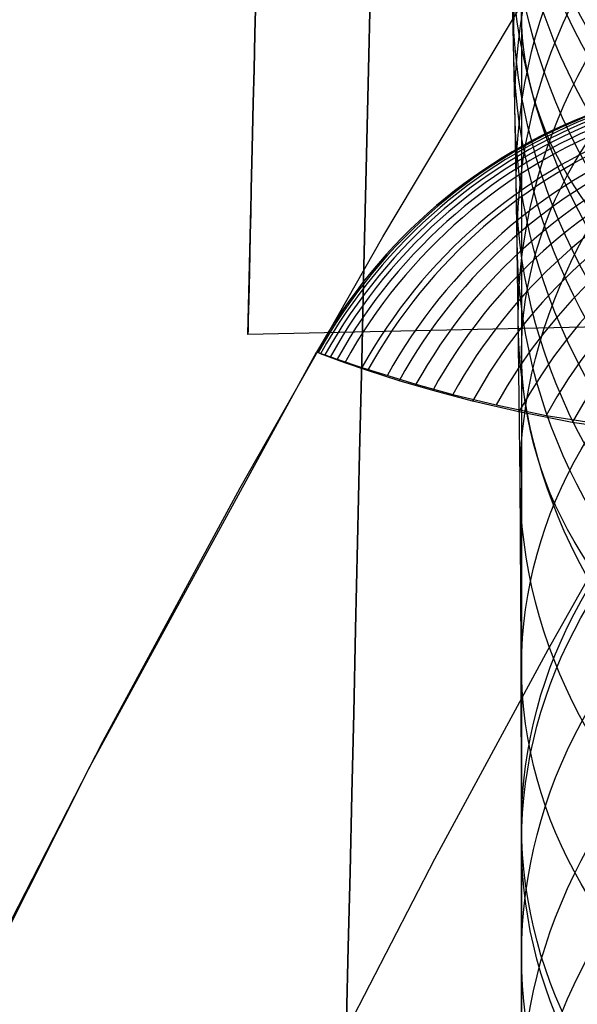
# Model space of a CAD drawing. Extents: x 35624 to 36541, y 4015 to 4839.
# Tile 41 of 150: x 35784 to 35795, y 4595 to 4613. Entities that reach past the tile are written whole.
import ezdxf

# ---------------------------------------------------------------- set-up
doc = ezdxf.new("R2010")
doc.units = 0
for name, color, linetype in [('FUSTO_INTERNO', 200, 'CONTINUOUS'), ('GAMBE', 96, 'CONTINUOUS'), ('IGES_LEVEL_1', 4, 'CONTINUOUS'), ('IGES_LEVEL_3', 87, 'CONTINUOUS')]:
    doc.layers.add(name, color=color, linetype=linetype)

msp = doc.modelspace()

# ---------------------------------------------------------------- linework, layer by layer
at = {"layer": 'FUSTO_INTERNO'}
for p, q in [((35790.94088809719, 4608.788657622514, -207.4448789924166), (35793.67733835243, 4613.375617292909, -207.4446015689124)), ((35788.2989812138, 4604.141248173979, -207.445158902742), (35790.94088809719, 4608.788657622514, -207.4448789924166)), ((35785.75343371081, 4599.436208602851, -207.4454409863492), (35788.2989812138, 4604.141248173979, -207.445158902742)), ((35783.30606159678, 4594.676358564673, -207.4457249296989), (35785.75343371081, 4599.436208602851, -207.4454409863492))]:
    msp.add_line(p, q, dxfattribs=at)
at = {"layer": 'GAMBE'}
for p, q in [((35793.51480208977, 4613.526618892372, 160.5162450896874), (35793.51480208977, 4612.012373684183, 159.2970295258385)), ((35793.38848113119, 4611.229975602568, -6.109240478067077), (35793.34503863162, 4613.294568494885, -9.495863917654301)), ((35793.51480208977, 4612.012373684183, 159.2970295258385), (35793.51480208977, 4610.525721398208, 158.053482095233)), ((35793.41381442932, 4609.844673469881, -3.957195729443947), (35793.38848113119, 4611.229975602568, -6.109240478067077)), ((35793.51480208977, 4610.525721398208, 158.053482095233), (35793.51480208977, 4609.066843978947, 156.7862508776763)), ((35793.45283789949, 4607.291520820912, -0.2046033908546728), (35793.41381442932, 4609.844673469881, -3.957195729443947)), ((35793.51480208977, 4609.066843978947, 156.7862508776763), (35793.51480208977, 4607.635916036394, 155.4959796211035)), ((35793.51480208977, 4607.635916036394, 155.4959796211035), (35793.51480208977, 4606.233104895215, 154.1833077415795)), ((35793.48656147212, 4604.280839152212, 3.925822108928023), (35793.45283789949, 4607.291520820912, -0.2046033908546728)), ((35793.51480208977, 4606.233104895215, 154.1833077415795), (35793.51480208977, 4604.85857064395, 152.8488703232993)), ((35793.51480208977, 4604.85857064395, 152.8488703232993), (35793.51480208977, 4603.51246618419, 151.4932981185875)), ((35793.50792821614, 4601.143329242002, 7.955629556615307), (35793.48656147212, 4604.280839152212, 3.925822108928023)), ((35793.51480208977, 4603.51246618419, 151.4932981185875), (35793.51480208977, 4602.194937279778, 150.1172175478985)), ((35793.51480208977, 4602.194937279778, 150.1172175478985), (35793.51480208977, 4600.906122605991, 148.7212506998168)), ((35793.51539952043, 4597.891253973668, 11.89347213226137), (35793.50792821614, 4601.143329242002, 7.955629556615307)), ((35793.51480208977, 4600.906122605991, 148.7212506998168), (35793.51480208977, 4599.646153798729, 147.3060153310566)), ((35793.51480208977, 4599.646153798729, 147.3060153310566), (35793.51480208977, 4598.415155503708, 145.8721248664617)), ((35793.51480208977, 4598.415155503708, 145.8721248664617), (35793.51480208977, 4597.213245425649, 144.4201883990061)), ((35793.51480208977, 4595.496155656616, 14.48828275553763), (35793.51480208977, 4597.559885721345, 11.96224411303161)), ((35793.51480208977, 4597.213245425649, 144.4201883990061), (35793.51480208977, 4596.040534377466, 142.9508106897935)), ((35793.51480208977, 4596.040534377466, 142.9508106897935), (35793.51480208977, 4594.897126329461, 141.4645921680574)), ((35793.51480208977, 4593.511649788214, 17.08295013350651), (35793.51480208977, 4595.496155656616, 14.48828275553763)), ((35793.51480208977, 4594.897126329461, 141.4645921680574), (35793.51480208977, 4593.7831184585, 139.9621289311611))]:
    msp.add_line(p, q, dxfattribs=at)
at = {"layer": 'GAMBE', "extrusion": (6.709137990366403e-14, -0.28081052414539, 0.9597632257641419)}
msp.add_circle((35807.51576082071, 4428.93509084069, -1337.328278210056), 14.63544746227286, dxfattribs=at)
at = {"layer": 'GAMBE', "extrusion": (7.66958146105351e-15, -0.2990850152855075, 0.9542264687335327)}
msp.add_circle((35807.5157604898, 4402.617730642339, -1419.028522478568), 14.59732215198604, dxfattribs=at)
at = {"layer": 'GAMBE', "extrusion": (4.517094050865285e-14, -0.3079514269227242, 0.9514020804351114)}
msp.add_circle((35807.51576086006, 4389.228641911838, -1458.609858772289), 14.57784101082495, dxfattribs=at)
at = {"layer": 'GAMBE', "extrusion": (1.148926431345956e-13, -0.3164743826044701, 0.9486010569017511)}
msp.add_circle((35807.51575411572, 4375.972324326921, -1496.596086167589), 14.55814846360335, dxfattribs=at)
at = {"layer": 'GAMBE', "extrusion": (2.838292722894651e-14, -0.3334365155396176, 0.9427725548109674)}
msp.add_circle((35807.51576025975, 4348.451106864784, -1572.173157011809), 14.51852725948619, dxfattribs=at)
at = {"layer": 'GAMBE', "extrusion": (5.00845007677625e-14, -0.3491851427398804, 0.9370537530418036)}
msp.add_circle((35807.51576082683, 4321.52232694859, -1642.249885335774), 14.48040285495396, dxfattribs=at)
at = {"layer": 'GAMBE', "extrusion": (-2.898922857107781e-14, -0.3655699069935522, 0.930783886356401)}
msp.add_circle((35807.51576081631, 4292.070344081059, -1715.257117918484), 14.442472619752, dxfattribs=at)
at = {"layer": 'GAMBE', "extrusion": (-1.724487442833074e-13, -0.3833556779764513, 0.9236007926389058)}
msp.add_circle((35807.51574865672, 4258.40556076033, -1794.713215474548), 14.40482969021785, dxfattribs=at)
at = {"layer": 'GAMBE', "extrusion": (-9.619851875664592e-14, -0.3921742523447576, 0.9198909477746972)}
msp.add_circle((35807.5157608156, 4241.046693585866, -1834.094866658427), 14.38616294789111, dxfattribs=at)
at = {"layer": 'GAMBE', "extrusion": (-6.884147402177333e-14, -0.4012874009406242, 0.915952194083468)}
msp.add_circle((35807.51576134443, 4222.63564805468, -1874.830114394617), 14.36762590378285, dxfattribs=at)
at = {"layer": 'GAMBE', "extrusion": (-1.401869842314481e-13, -0.4198438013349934, 0.9075963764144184)}
msp.add_circle((35807.51575806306, 4183.634834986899, -1957.806391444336), 14.33098414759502, dxfattribs=at)
at = {"layer": 'GAMBE', "extrusion": (-3.173591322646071e-14, -0.429068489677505, 0.9032719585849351)}
msp.add_circle((35807.51576083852, 4163.478361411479, -1999.044452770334), 14.31298278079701, dxfattribs=at)
at = {"layer": 'GAMBE', "extrusion": (2.642525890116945e-15, -0.4383971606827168, 0.8987813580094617)}
msp.add_circle((35807.51576319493, 4142.56554056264, -2040.76206392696), 14.29526585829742, dxfattribs=at)
at = {"layer": 'GAMBE', "extrusion": (-5.163940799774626e-14, -0.4568912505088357, 0.8895225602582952)}
msp.add_circle((35807.51576083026, 4099.500618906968, -2123.44193739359), 14.26072783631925, dxfattribs=at)
at = {"layer": 'GAMBE', "extrusion": (7.371465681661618e-16, -0.475145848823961, 0.879907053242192)}
msp.add_circle((35807.51576083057, 4054.845396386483, -2205.01056386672), 14.227474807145, dxfattribs=at)
at = {"layer": 'GAMBE', "extrusion": (-1.133201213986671e-13, 0.8302793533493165, 0.557347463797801)}
msp.add_circle((-35807.5157828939, -2438.233039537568, 3927.203136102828), 14.0002480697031, dxfattribs=at)
at = {"layer": 'GAMBE', "extrusion": (-7.795878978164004e-14, -0.4930055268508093, 0.8700261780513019)}
msp.add_circle((35807.51576063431, 4009.023217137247, -2284.752912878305), 14.19570389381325, dxfattribs=at)
at = {"layer": 'GAMBE', "extrusion": (6.18511369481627e-14, -0.5074070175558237, 0.8617065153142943)}
msp.add_circle((35807.51576160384, 3970.487718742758, -2349.000685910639), 14.17072142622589, dxfattribs=at)
at = {"layer": 'GAMBE', "extrusion": (-3.704175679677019e-14, -0.5188060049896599, 0.8548919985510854)}
msp.add_circle((35807.51576285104, 3938.953484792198, -2399.812906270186), 14.15140408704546, dxfattribs=at)
at = {"layer": 'GAMBE', "extrusion": (-1.399154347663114e-14, -0.5332663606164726, 0.8459473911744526)}
msp.add_circle((35807.51575951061, 3897.600115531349, -2464.18192310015), 14.12728101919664, dxfattribs=at)
at = {"layer": 'GAMBE', "extrusion": (7.86772785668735e-14, -0.5491975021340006, 0.8356925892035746)}
msp.add_circle((35807.51575856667, 3850.239748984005, -2535.022179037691), 14.10194866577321, dxfattribs=at)
at = {"layer": 'GAMBE', "extrusion": (-7.75767061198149e-15, 0.7829822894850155, 0.6220439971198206)}
msp.add_circle((-35807.51578166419, -2744.525208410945, 3711.085860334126), 14.00025666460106, dxfattribs=at)
at = {"layer": 'GAMBE', "extrusion": (-1.647786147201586e-15, -0.5609215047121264, 0.8278689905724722)}
msp.add_circle((35807.51575953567, 3814.141651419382, -2587.053819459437), 14.08392209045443, dxfattribs=at)
at = {"layer": 'GAMBE', "extrusion": (-4.994061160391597e-14, -0.5753911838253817, 0.8178783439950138)}
msp.add_circle((35807.51576232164, 3768.086232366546, -2651.162263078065), 14.06292143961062, dxfattribs=at)
at = {"layer": 'GAMBE', "extrusion": (1.247026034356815e-14, 0.7307465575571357, 0.682648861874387)}
msp.add_circle((-35807.51578038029, -3032.068194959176, 3471.538330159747), 14.00026511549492, dxfattribs=at)
at = {"layer": 'GAMBE', "extrusion": (-6.28165085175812e-14, -0.6021473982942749, 0.7983849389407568)}
msp.add_circle((35807.51576454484, 3678.352400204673, -2769.321411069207), 14.02919564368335, dxfattribs=at)
at = {"layer": 'GAMBE', "extrusion": (1.417040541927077e-13, 0.673816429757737, 0.7388987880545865)}
msp.add_circle((-35807.51577904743, -3299.61127890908, 3209.697253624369), 14.00027339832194, dxfattribs=at)
at = {"layer": 'GAMBE', "extrusion": (1.682014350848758e-13, -0.6470589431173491, 0.762439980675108)}
msp.add_circle((35807.51576083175, 3513.311896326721, -2966.038596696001), 14.00036131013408, dxfattribs=at)
at = {"layer": 'GAMBE', "extrusion": (-2.892126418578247e-10, -0.6439412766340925, 0.7650749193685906)}
msp.add_circle((35807.51700078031, 3525.185529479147, -2951.406579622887), 14.00220159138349, dxfattribs=at)
at = {"layer": 'GAMBE', "extrusion": (5.905235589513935e-14, 0.6124691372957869, 0.7904945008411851)}
msp.add_circle((-35807.51577764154, -3545.733280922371, 2926.834673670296), 14.00028153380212, dxfattribs=at)
at = {"layer": 'GAMBE', "extrusion": (1.086059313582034e-13, -0.5837813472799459, 0.811910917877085)}
msp.add_circle((35807.5157609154, 3739.721807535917, -2666.211660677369), 14.0003609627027, dxfattribs=at)
at = {"layer": 'GAMBE', "extrusion": (1.482651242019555e-13, 0.5469826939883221, 0.8371439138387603)}
msp.add_circle((-35807.51577624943, -3769.046428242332, 2624.225041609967), 14.00028942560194, dxfattribs=at)
at = {"layer": 'GAMBE', "extrusion": (-1.502938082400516e-13, -0.5169262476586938, 0.856029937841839)}
msp.add_circle((35807.5157611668, 3940.82049983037, -2350.075377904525), 14.00035993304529, dxfattribs=at)
at = {"layer": 'GAMBE', "extrusion": (1.98653319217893e-14, 0.4779936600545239, 0.8783632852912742)}
msp.add_circle((-35807.51577484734, -3967.2381277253, 2304.804815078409), 14.0002970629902, dxfattribs=at)
at = {"layer": 'GAMBE', "extrusion": (-3.30965450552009e-14, -0.446847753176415, 0.894610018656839)}
msp.add_circle((35807.51576157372, 4115.761112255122, -2019.297962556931), 14.00035825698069, dxfattribs=at)
at = {"layer": 'GAMBE', "extrusion": (7.097861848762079e-14, 0.4061088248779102, 0.913824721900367)}
msp.add_circle((-35807.51577340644, -4138.727415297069, 1971.393197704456), 14.00030443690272, dxfattribs=at)
at = {"layer": 'GAMBE', "extrusion": (0.9999999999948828, -3.0628055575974e-06, 9.239873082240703e-07)}
msp.add_arc((4677.057749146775, 78.39920705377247, 35793.50132787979), 103.3315106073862, 286.3391865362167, 220.0858950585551, dxfattribs=at)
at = {"layer": 'IGES_LEVEL_1'}
for p, q in [((35785.51544646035, 4598.983976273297, -208.4455588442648), (35789.71200294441, 4606.655103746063, -208.4450984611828)), ((35789.78753865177, 4606.624413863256, -216.3394034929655), (35789.74166345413, 4606.646116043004, -203.3910620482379)), ((35789.74166345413, 4606.646116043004, -203.3910620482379), (35790.09302949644, 4606.523439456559, -190.5238468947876)), ((35790.23589703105, 4606.459084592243, -229.2961346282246), (35789.78753865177, 4606.624413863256, -216.3394034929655)), ((35790.09302949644, 4606.523439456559, -190.5238468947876), (35790.5541951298, 4606.367631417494, -181.9073389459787)), ((35790.659243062, 4606.313047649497, -236.4344140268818), (35790.23589703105, 4606.459084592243, -229.2961346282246)), ((35790.5541951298, 4606.367631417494, -181.9073389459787), (35791.55604948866, 4606.058487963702, -169.4441136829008)), ((35791.24345129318, 4606.125199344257, -243.9278524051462), (35790.659243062, 4606.313047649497, -236.4344140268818)), ((35791.86582679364, 4605.941671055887, -250.3818197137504), (35791.24345129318, 4606.125199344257, -243.9278524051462)), ((35791.55604948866, 4606.058487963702, -169.4441136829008), (35792.23894500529, 4605.871282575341, -162.9867626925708)), ((35792.60418331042, 4605.745397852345, -256.8410313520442), (35791.86582679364, 4605.941671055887, -250.3818197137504)), ((35792.23894500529, 4605.871282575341, -162.9867626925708), (35793.04126534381, 4605.675446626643, -156.5232261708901)), ((35793.46459857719, 4605.54522312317, -263.3050364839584), (35792.60418331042, 4605.745397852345, -256.8410313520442)), ((35793.04126534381, 4605.675446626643, -156.5232261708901), (35793.96918447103, 4605.480914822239, -150.0585649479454)), ((35794.45384248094, 4605.352093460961, -269.76992585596), (35793.46459857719, 4605.54522312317, -263.3050364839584)), ((35793.96918447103, 4605.480914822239, -150.0585649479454), (35795.74288692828, 4605.202388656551, -139.6762485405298)), ((35796.11238812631, 4605.114750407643, -279.0283013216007), (35794.45384248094, 4605.352093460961, -269.76992585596)), ((35794.00386908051, 4601.144910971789, -137.0000046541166), (35796.20130990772, 4605.04019827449, -137.0000047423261)), ((35791.90640176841, 4597.262330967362, -137.0000045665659), (35794.00386908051, 4601.144910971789, -137.0000046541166)), ((35781.58174512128, 4591.167077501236, -208.4460241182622), (35785.51544646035, 4598.983976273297, -208.4455588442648)), ((35789.87969373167, 4593.340339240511, -137.000004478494), (35791.90640176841, 4597.262330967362, -137.0000045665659))]:
    msp.add_line(p, q, dxfattribs=at)
at = {"layer": 'IGES_LEVEL_1', "extrusion": (-0.003621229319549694, 0.001251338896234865, 0.999992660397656)}
msp.add_arc((35797.35346615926, 4602.272051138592, -333.6587233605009), 9.879428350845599, 70.22296324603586, 150.9121606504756, dxfattribs=at)
at = {"layer": 'IGES_LEVEL_1', "extrusion": (0.01173882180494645, -0.004043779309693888, 0.9999229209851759)}
msp.add_arc((35798.29578049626, 4602.680382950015, 198.1257547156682), 9.879531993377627, 70.28198292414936, 150.9012260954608, dxfattribs=at)
at = {"layer": 'IGES_LEVEL_1', "extrusion": (-0.01920992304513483, 0.006579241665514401, 0.9997938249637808)}
msp.add_arc((-15952.79172615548, 32365.04055936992, -873.505768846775), 9.879962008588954, 179.2940864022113, 259.8323849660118, dxfattribs=at)
at = {"layer": 'IGES_LEVEL_1', "extrusion": (0.02717745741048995, -0.009222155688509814, 0.9995880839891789)}
msp.add_arc((15861.04816011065, -32413.53336104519, 733.3169877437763), 9.880265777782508, 359.3018096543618, 79.63343529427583, dxfattribs=at)
at = {"layer": 'IGES_LEVEL_1', "extrusion": (-0.03492838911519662, 0.01170998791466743, 0.9993212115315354)}
msp.add_arc((-15742.34640405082, 32448.88910261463, -1418.851490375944), 9.881152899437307, 179.3137169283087, 259.4771168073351, dxfattribs=at)
at = {"layer": 'IGES_LEVEL_1', "extrusion": (0.04279697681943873, -0.01412872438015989, 0.9989838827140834)}
msp.add_arc((15592.35858915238, -32527.06261861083, 1276.293229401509), 9.881652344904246, 359.3263418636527, 79.1514808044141, dxfattribs=at)
at = {"layer": 'IGES_LEVEL_1', "extrusion": (-0.05066418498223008, 0.01641806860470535, 0.9985807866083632)}
msp.add_arc((-15413.42411343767, 32578.29092091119, -1966.624685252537), 9.883005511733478, 179.3442320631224, 258.9166232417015, dxfattribs=at)
at = {"layer": 'IGES_LEVEL_1', "extrusion": (0.06415821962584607, -0.01998842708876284, 0.9977395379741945)}
msp.add_arc((15041.66691473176, -32748.20802933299, 2022.688048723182), 9.884602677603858, 359.3769886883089, 78.17827208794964, dxfattribs=at)
at = {"layer": 'IGES_LEVEL_1', "extrusion": (-0.06849334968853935, 0.02102547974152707, 0.9974299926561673)}
msp.add_arc((-14904.4444732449, 32771.412280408, -2590.398973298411), 9.88590677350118, 179.3911699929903, 258.0488455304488, dxfattribs=at)
at = {"layer": 'IGES_LEVEL_1', "extrusion": (0.08061130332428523, -0.02361999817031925, 0.9964657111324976)}
msp.add_arc((14482.21038204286, -32959.29287390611, 2601.521711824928), 9.88770807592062, 359.4285842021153, 77.20138723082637, dxfattribs=at)
at = {"layer": 'IGES_LEVEL_1', "extrusion": (-0.08778684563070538, 0.02491679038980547, 0.9958276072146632)}
msp.add_arc((-14201.5508693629, 33022.4654434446, -3270.140597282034), 9.890011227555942, 179.4558694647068, 256.8554250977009, dxfattribs=at)
at = {"layer": 'IGES_LEVEL_1', "extrusion": (0.09643727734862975, -0.02624679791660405, 0.9949929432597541)}
msp.add_arc((13841.30391644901, -33185.39483582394, 3162.150233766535), 9.891381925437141, 359.4869544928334, 76.09333615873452, dxfattribs=at)
at = {"layer": 'IGES_LEVEL_1', "extrusion": (-0.1050091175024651, 0.02726906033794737, 0.9940973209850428)}
msp.add_arc((-13451.76735215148, 33269.92854665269, -3881.776439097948), 9.894523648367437, 179.5247020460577, 255.59078965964, dxfattribs=at)
at = {"layer": 'IGES_LEVEL_1', "extrusion": (0.114044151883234, -0.02805696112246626, 0.9930794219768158)}
msp.add_arc((13020.48544302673, -33451.33987924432, 3790.809982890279), 9.896253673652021, 359.5615468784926, 74.68888169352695, dxfattribs=at)
at = {"layer": 'IGES_LEVEL_1', "extrusion": (-0.1229340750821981, 0.02847301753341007, 0.9920063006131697)}
msp.add_arc((-12560.46406067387, 33536.99346202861, -4523.779141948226), 9.900060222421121, 179.6056179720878, 254.0990991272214, dxfattribs=at)
at = {"layer": 'IGES_LEVEL_1', "extrusion": (0.1324424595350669, -0.02859792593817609, 0.9907780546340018)}
msp.add_arc((12053.61670050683, -33731.62526834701, 4453.725876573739), 9.902216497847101, 359.6486699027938, 73.05278078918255, dxfattribs=at)
at = {"layer": 'IGES_LEVEL_1', "extrusion": (-0.1417002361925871, 0.02828308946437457, 0.9895054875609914)}
msp.add_arc((-11519.56622112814, 33812.10130861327, -5202.225118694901), 9.906763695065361, 179.6994298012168, 252.3723291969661, dxfattribs=at)
at = {"layer": 'IGES_LEVEL_1', "extrusion": (0.1517734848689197, -0.02760049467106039, 0.9880298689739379)}
msp.add_arc((10932.18265598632, -34013.23157902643, 5157.199544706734), 9.90941625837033, 359.7487506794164, 71.17664783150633, dxfattribs=at)
at = {"layer": 'IGES_LEVEL_1', "extrusion": (-0.1614579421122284, 0.02640801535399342, 0.9865262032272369)}
msp.add_arc((-10319.3926535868, 34080.9539573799, -5923.815748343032), 9.914780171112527, 179.8059395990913, 250.4000099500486, dxfattribs=at)
at = {"layer": 'IGES_LEVEL_3'}
for p, q in [((35788.44093279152, 4606.981899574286, 77.97675634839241), (35788.88802396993, 4626.436575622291, 77.97675634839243)), ((35790.71861405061, 4613.781667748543, 151.1176556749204), (35790.67522963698, 4611.893843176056, 149.4749030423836)), ((35790.67522963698, 4611.893843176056, 6.478609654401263), (35790.71861405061, 4613.781667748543, 4.835857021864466)), ((35788.58511300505, 4613.255741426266, 106.6569819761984), (35788.56893579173, 4612.55180795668, 105.0712601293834)), ((35788.56893579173, 4612.55180795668, 50.88225256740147), (35788.58511300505, 4613.255741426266, 49.29653072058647)), ((35788.56893579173, 4612.55180795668, 105.0712601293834), (35788.55375481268, 4611.891224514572, 103.4763782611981)), ((35788.55375481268, 4611.891224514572, 52.47713443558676), (35788.56893579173, 4612.55180795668, 50.88225256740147)), ((35788.55375481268, 4611.891224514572, 103.4763782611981), (35788.53956981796, 4611.273980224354, 101.8740018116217)), ((35788.53956981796, 4611.273980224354, 54.07951088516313), (35788.55375481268, 4611.891224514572, 52.47713443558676)), ((35790.67522963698, 4611.893843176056, 149.4749030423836), (35790.63281699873, 4610.048304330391, 147.7831877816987)), ((35790.63281699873, 4610.048304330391, 8.170324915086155), (35790.67522963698, 4611.893843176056, 6.478609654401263)), ((35788.53956981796, 4611.273980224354, 101.8740018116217), (35788.52637866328, 4610.699981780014, 100.2657766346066)), ((35788.52637866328, 4610.699981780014, 55.68773606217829), (35788.53956981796, 4611.273980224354, 54.07951088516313)), ((35788.52637866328, 4610.699981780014, 100.2657766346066), (35788.51417736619, 4610.169055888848, 98.65332430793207)), ((35788.51417736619, 4610.169055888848, 57.30018838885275), (35788.52637866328, 4610.699981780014, 55.68773606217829)), ((35788.51417736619, 4610.169055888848, 98.65332430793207), (35788.50296016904, 4609.680952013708, 97.03823770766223)), ((35788.50296016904, 4609.680952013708, 58.91527498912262), (35788.51417736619, 4610.169055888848, 57.30018838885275)), ((35790.63281699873, 4610.048304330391, 147.7831877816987), (35790.59142023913, 4608.246970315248, 146.044136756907)), ((35790.59142023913, 4608.246970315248, 9.909375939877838), (35790.63281699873, 4610.048304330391, 8.170324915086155)), ((35788.50296016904, 4609.680952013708, 97.03823770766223), (35788.49271960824, 4609.235345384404, 95.42207686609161)), ((35788.49271960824, 4609.235345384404, 60.53143583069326), (35788.50296016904, 4609.680952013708, 58.91527498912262)), ((35788.49271960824, 4609.235345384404, 95.42207686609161), (35788.48344658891, 4608.831840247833, 93.80636512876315)), ((35788.48344658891, 4608.831840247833, 62.1471475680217), (35788.49271960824, 4609.235345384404, 60.53143583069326)), ((35788.48344658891, 4608.831840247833, 93.80636512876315), (35788.47513046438, 4608.469973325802, 92.19258562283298)), ((35788.47513046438, 4608.469973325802, 63.76092707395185), (35788.48344658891, 4608.831840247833, 62.1471475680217)), ((35788.47513046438, 4608.469973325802, 92.19258562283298), (35788.4677591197, 4608.14921744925, 90.58217804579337)), ((35788.4677591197, 4608.14921744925, 65.37133465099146), (35788.47513046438, 4608.469973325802, 63.76092707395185)), ((35790.59142023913, 4608.246970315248, 146.044136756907), (35790.55108147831, 4606.491673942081, 144.259474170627)), ((35790.55108147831, 4606.491673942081, 11.69403852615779), (35790.59142023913, 4608.246970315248, 9.909375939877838)), ((35788.4677591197, 4608.14921744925, 90.58217804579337), (35788.46131905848, 4607.868985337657, 88.97653578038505)), ((35788.46131905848, 4607.868985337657, 66.97697691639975), (35788.4677591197, 4608.14921744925, 65.37133465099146)), ((35788.46131905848, 4607.868985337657, 88.97653578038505), (35788.45579549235, 4607.628633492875, 87.3770033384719)), ((35788.45579549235, 4607.628633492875, 68.57650935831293), (35788.46131905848, 4607.868985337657, 66.97697691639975)), ((35788.45579549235, 4607.628633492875, 87.3770033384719), (35788.45117243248, 4607.427466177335, 85.78487413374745)), ((35788.45117243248, 4607.427466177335, 70.16863856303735), (35788.45579549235, 4607.628633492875, 68.57650935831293)), ((35804.30489552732, 4607.329837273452, 77.97675634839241), (35788.44093279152, 4606.981899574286, 77.97675634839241)), ((35788.45117243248, 4607.427466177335, 85.78487413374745), (35788.44743278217, 4607.264739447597, 84.20138858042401)), ((35788.44743278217, 4607.264739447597, 71.75212411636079), (35788.45117243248, 4607.427466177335, 70.16863856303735)), ((35788.44455843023, 4607.139665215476, 82.62773251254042), (35788.44253034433, 4607.051415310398, 81.06503591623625)), ((35788.44253034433, 4607.051415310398, 74.88847678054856), (35788.44455843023, 4607.139665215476, 73.32578018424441)), ((35788.44743278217, 4607.264739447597, 84.20138858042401), (35788.44455843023, 4607.139665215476, 82.62773251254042)), ((35788.44455843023, 4607.139665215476, 73.32578018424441), (35788.44743278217, 4607.264739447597, 71.75212411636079)), ((35788.44132866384, 4606.999125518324, 79.51437196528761), (35788.44093279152, 4606.981899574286, 77.97675634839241)), ((35788.44093279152, 4606.981899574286, 77.97675634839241), (35788.44132866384, 4606.999125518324, 76.43914073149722)), ((35788.44253034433, 4607.051415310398, 81.06503591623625), (35788.44132866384, 4606.999125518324, 79.51437196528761)), ((35788.44132866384, 4606.999125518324, 76.43914073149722), (35788.44253034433, 4607.051415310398, 74.88847678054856)), ((35790.55108147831, 4606.491673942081, 144.259474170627), (35790.51184071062, 4604.784155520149, 142.4310158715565)), ((35790.51184071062, 4604.784155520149, 13.52249682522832), (35790.55108147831, 4606.491673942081, 11.69403852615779)), ((35790.51184071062, 4604.784155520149, 142.4310158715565), (35790.47373567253, 4603.126057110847, 140.5606632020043)), ((35790.47373567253, 4603.126057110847, 15.39284949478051), (35790.51184071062, 4604.784155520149, 13.52249682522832)), ((35790.47373567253, 4603.126057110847, 140.5606632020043), (35790.43680172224, 4601.518917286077, 138.650396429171)), ((35790.43680172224, 4601.518917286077, 17.30311626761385), (35790.47373567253, 4603.126057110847, 15.39284949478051)), ((35790.43680172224, 4601.518917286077, 138.650396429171), (35790.40107173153, 4599.964166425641, 136.7022678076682)), ((35790.40107173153, 4599.964166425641, 19.2512448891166), (35790.43680172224, 4601.518917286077, 17.30311626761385)), ((35790.40107173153, 4599.964166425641, 136.7022678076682), (35790.36657599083, 4598.463122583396, 134.7183943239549)), ((35790.36657599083, 4598.463122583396, 21.23511837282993), (35790.40107173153, 4599.964166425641, 19.2512448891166)), ((35790.36657599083, 4598.463122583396, 134.7183943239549), (35790.33334212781, 4597.016987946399, 132.7009501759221)), ((35790.33334212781, 4597.016987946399, 23.25256252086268), (35790.36657599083, 4598.463122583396, 21.23511837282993)), ((35790.33334212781, 4597.016987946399, 132.7009501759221), (35790.30139504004, 4595.626845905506, 130.652159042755)), ((35790.30139504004, 4595.626845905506, 25.30135365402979), (35790.33334212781, 4597.016987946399, 23.25256252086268)), ((35790.30139504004, 4595.626845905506, 130.652159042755), (35790.27075684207, 4594.293658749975, 128.5742862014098)), ((35790.27075684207, 4594.293658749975, 27.37922649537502), (35790.30139504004, 4595.626845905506, 25.30135365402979))]:
    msp.add_line(p, q, dxfattribs=at)
msp.add_arc((35722.4562477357, 4648.911220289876, 77.97675634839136), 96.60004517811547, 314.3117947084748, 327.6604595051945, dxfattribs=at)

doc.saveas('drawing.dxf')
